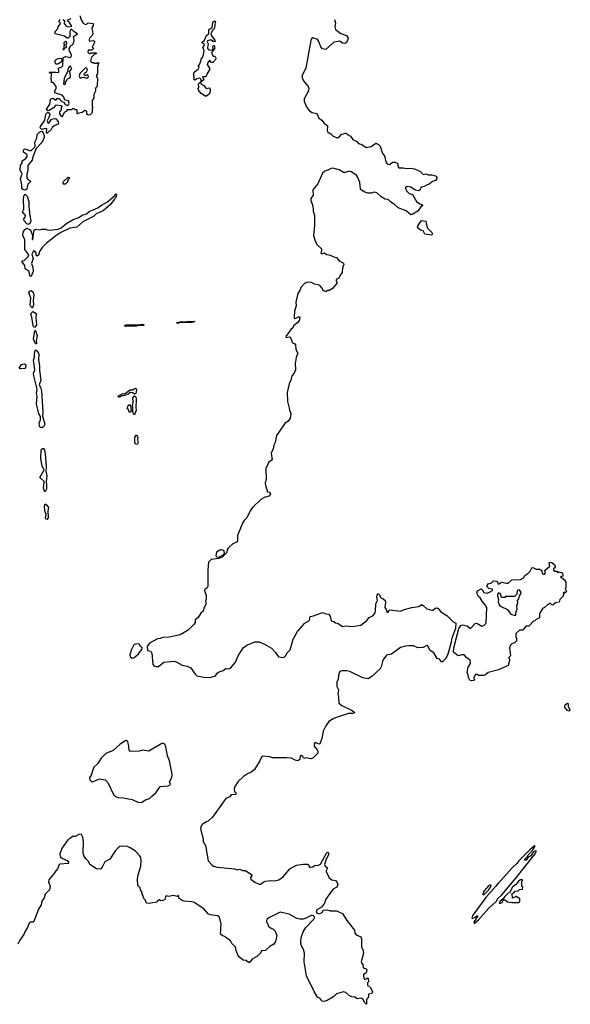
# Model space of a CAD drawing. Extents: x 1966327 to 2147849, y 395140 to 552178.
# Tile 243 of 256: x 2072214 to 2078492, y 503430 to 514657. Entities that reach past the tile are written whole.
import ezdxf

# ---------------------------------------------------------------- set-up
doc = ezdxf.new("R2010")
doc.units = 0

msp = doc.modelspace()

# ---------------------------------------------------------------- linework, layer by layer
at = {"layer": '0CON20XD'}
for points in [[(2072695, 513550), (2072672, 513585), (2072672, 513605), (2072692, 513628), (2072692, 513655), (2072700, 513665), (2072690, 513675), (2072625, 513682), (2072600, 513650), (2072549, 513621), (2072535, 513618), (2072519, 513635), (2072556, 513695), (2072566, 513745), (2072574, 513756), (2072585, 513760), (2072598, 513758), (2072625, 513740), (2072643, 513757), (2072665, 513757), (2072694, 513724), (2072717, 513717), (2072731, 513691), (2072755, 513678), (2072776, 513694), (2072780, 513705), (2072770, 513730), (2072730, 513740), (2072718, 513775), (2072697, 513796), (2072615, 513822), (2072613, 513845), (2072629, 513871), (2072629, 513895), (2072605, 513932), (2072595, 513940), (2072575, 513940), (2072572, 514005), (2072582, 514035), (2072550, 514055), (2072555, 514060), (2072625, 514060), (2072655, 514054), (2072661, 514065), (2072657, 514105), (2072695, 514121), (2072705, 514131), (2072708, 514225), (2072742, 514238), (2072785, 514226), (2072800, 514235), (2072804, 514255), (2072778, 514305), (2072777, 514325), (2072793, 514357), (2072820, 514375), (2072833, 514405), (2072837, 514425), (2072828, 514465), (2072872, 514495), (2072835, 514517), (2072805, 514550), (2072797, 514543), (2072787, 514523), (2072787, 514465), (2072765, 514447), (2072755, 514447), (2072725, 514468), (2072620, 514495), (2072618, 514522), (2072650, 514555), (2072653, 514577), (2072678, 514612), (2072662, 514645), (2072675, 514658)], [(2072901, 514705), (2072914, 514654), (2072937, 514617), (2072963, 514603), (2072985, 514610), (2072995, 514620), (2073050, 514615), (2073050, 514585), (2073038, 514565), (2073048, 514495), (2073040, 514475), (2073012, 514448), (2073004, 514426), (2073015, 514412), (2073055, 514420), (2073070, 514405), (2073040, 514345), (2073050, 514335), (2073050, 514325), (2073035, 514310), (2072995, 514310), (2072990, 514285), (2073005, 514270), (2073015, 514270), (2073025, 514280), (2073085, 514280), (2073088, 514272), (2073062, 514258), (2073032, 514228), (2073022, 514185), (2073035, 514170), (2073055, 514170), (2073065, 514160), (2073095, 514160), (2073105, 514170), (2073120, 514165), (2073110, 514155), (2073110, 514135), (2073100, 514125), (2073100, 514045), (2073090, 514025), (2073090, 514005), (2073100, 513995), (2073098, 513895), (2073080, 513875), (2073077, 513843), (2073060, 513805), (2073060, 513765), (2073040, 513735), (2073040, 513665), (2073050, 513655), (2073040, 513645), (2073040, 513595), (2073017, 513573), (2072995, 513567), (2072981, 513581), (2072978, 513615), (2072955, 513623), (2072925, 513597), (2072888, 513592), (2072875, 513582), (2072870, 513585), (2072868, 513628), (2072845, 513630), (2072835, 513640), (2072815, 513640), (2072805, 513630), (2072752, 513628), (2072750, 513615), (2072722, 513598), (2072707, 513563), (2072695, 513550)], [(2072705, 514658), (2072726, 514646), (2072723, 514613), (2072744, 514584), (2072775, 514576), (2072808, 514582), (2072779, 514629), (2072760, 514645), (2072762, 514655), (2072800, 514670)], [(2074285, 513950), (2074282, 513975), (2074269, 513989), (2074235, 513983), (2074215, 513968), (2074205, 513970), (2074199, 514045), (2074202, 514058), (2074248, 514092), (2074262, 514115), (2074250, 514135), (2074264, 514146), (2074281, 514185), (2074282, 514205), (2074300, 514225), (2074309, 514255), (2074316, 514305), (2074302, 514335), (2074320, 514365), (2074316, 514376), (2074294, 514394), (2074295, 514400), (2074320, 514425), (2074343, 514475), (2074369, 514501), (2074372, 514545), (2074407, 514563), (2074415, 514630), (2074435, 514643), (2074448, 514635), (2074439, 514605), (2074437, 514563), (2074425, 514540), (2074413, 514537), (2074394, 514496), (2074401, 514471), (2074440, 514425), (2074442, 514408), (2074415, 514409), (2074395, 514428), (2074355, 514417), (2074350, 514405), (2074363, 514383), (2074357, 514335), (2074365, 514318), (2074385, 514308), (2074408, 514312), (2074420, 514325), (2074418, 514355), (2074425, 514362), (2074437, 514357), (2074437, 514323), (2074412, 514298), (2074410, 514285), (2074400, 514275), (2074422, 514242), (2074435, 514240), (2074448, 514228), (2074450, 514205), (2074415, 514170), (2074395, 514170), (2074385, 514190), (2074374, 514186), (2074355, 514160), (2074352, 514145), (2074378, 514105), (2074380, 514085), (2074350, 514045), (2074336, 514004), (2074300, 514005), (2074305, 513990), (2074315, 513970), (2074285, 513950)], [(2075805, 514660), (2075814, 514616), (2075807, 514575), (2075814, 514544), (2075875, 514501), (2075939, 514475), (2075957, 514455), (2075960, 514435), (2075938, 514392), (2075924, 514386), (2075895, 514390), (2075865, 514410), (2075795, 514401), (2075705, 514317), (2075666, 514326), (2075649, 514349)], [(2072715, 514310), (2072710, 514325), (2072720, 514330), (2072720, 514355), (2072730, 514365), (2072720, 514375), (2072720, 514395), (2072735, 514410), (2072745, 514408), (2072747, 514385), (2072740, 514365), (2072746, 514344), (2072740, 514335), (2072720, 514330), (2072715, 514310)], [(2075649, 514349), (2075621, 514415), (2075605, 514435), (2075555, 514451), (2075540, 514440), (2075532, 514418), (2075477, 514105), (2075433, 514015), (2075435, 513995), (2075450, 513960), (2075504, 513895), (2075511, 513875), (2075506, 513845), (2075458, 513755), (2075457, 513725), (2075490, 513655), (2075517, 513617), (2075549, 513599), (2075597, 513587), (2075611, 513571), (2075625, 513533), (2075661, 513511), (2075685, 513475), (2075722, 513445), (2075720, 513395), (2075725, 513378), (2075762, 513355), (2075787, 513327), (2075823, 513313), (2075845, 513314), (2075869, 513331), (2075885, 513353), (2075905, 513354), (2075925, 513364), (2075935, 513364), (2075959, 513345), (2075985, 513329), (2076012, 513292), (2076057, 513267), (2076076, 513246), (2076114, 513234), (2076165, 513200), (2076221, 513209), (2076275, 513249), (2076305, 513232), (2076323, 513213), (2076351, 513131), (2076374, 513105), (2076389, 513035), (2076405, 513012), (2076435, 513006), (2076465, 513032), (2076494, 513034), (2076526, 513016), (2076524, 512985), (2076536, 512966), (2076587, 512967), (2076625, 512959), (2076675, 512962), (2076715, 512956), (2076784, 512925), (2076815, 512892), (2076845, 512898), (2076875, 512887), (2076915, 512889), (2076965, 512873), (2076969, 512845), (2076957, 512823), (2076920, 512810), (2076885, 512780), (2076860, 512775), (2076835, 512757), (2076795, 512749), (2076783, 512735), (2076779, 512715), (2076765, 512707), (2076725, 512712), (2076675, 512746), (2076635, 512753), (2076615, 512746), (2076613, 512735), (2076626, 512705), (2076655, 512676), (2076692, 512662), (2076739, 512585), (2076775, 512558), (2076807, 512545), (2076806, 512535), (2076787, 512523), (2076755, 512475), (2076691, 512435), (2076675, 512432), (2076619, 512479), (2076531, 512511), (2076485, 512554), (2076445, 512577), (2076415, 512606), (2076382, 512612), (2076335, 512636), (2076285, 512683), (2076255, 512691), (2076225, 512678), (2076185, 512679), (2076149, 512689), (2076112, 512712), (2076102, 512725), (2076091, 512805), (2076067, 512865), (2076053, 512883), (2075995, 512921), (2075972, 512928), (2075925, 512914), (2075905, 512915), (2075855, 512946), (2075785, 512962), (2075765, 512959), (2075728, 512942), (2075695, 512929), (2075668, 512905), (2075613, 512785), (2075558, 512715), (2075559, 512655), (2075533, 512617), (2075534, 512594), (2075554, 512544), (2075562, 512495), (2075559, 512475), (2075574, 512424), (2075576, 512315), (2075566, 512195), (2075579, 512145), (2075604, 512095), (2075654, 512045), (2075657, 512025), (2075648, 511995), (2075655, 511988), (2075685, 511997), (2075715, 511978), (2075755, 511972), (2075795, 511953), (2075825, 511947), (2075858, 511908), (2075905, 511879), (2075909, 511865), (2075894, 511826), (2075891, 511775), (2075869, 511745), (2075856, 511714), (2075823, 511695), (2075821, 511675), (2075833, 511655), (2075785, 511597), (2075745, 511569), (2075722, 511568), (2075704, 511554), (2075675, 511570), (2075664, 511595), (2075635, 511625), (2075618, 511635), (2075575, 511643), (2075535, 511665), (2075485, 511661), (2075462, 511648), (2075419, 511605), (2075411, 511575), (2075384, 511535), (2075364, 511435), (2075368, 511395), (2075348, 511335), (2075344, 511274), (2075344, 511254), (2075355, 511248), (2075395, 511267), (2075407, 511267), (2075406, 511235), (2075384, 511205), (2075336, 511165), (2075328, 511142), (2075306, 511125), (2075250, 511045), (2075253, 511033), (2075295, 511040), (2075303, 511033), (2075324, 510974), (2075351, 510961), (2075360, 510950), (2075361, 510895), (2075386, 510855), (2075367, 510805), (2075357, 510735), (2075360, 510665), (2075344, 510626), (2075317, 510595), (2075307, 510545), (2075286, 510505), (2075264, 510405), (2075266, 510304), (2075286, 510226), (2075289, 510205), (2075307, 510165), (2075298, 510115), (2075275, 510080), (2075237, 510053), (2075225, 510038), (2075143, 509915), (2075126, 509835), (2075110, 509805), (2075103, 509765), (2075083, 509715), (2075092, 509638), (2075055, 509612), (2075022, 509538), (2075024, 509415), (2075014, 509375), (2075017, 509345), (2075040, 509275), (2075065, 509270), (2075072, 509245), (2075055, 509223), (2075026, 509214), (2075015, 509217), (2074963, 509187), (2074870, 509095), (2074841, 509055), (2074804, 508975), (2074772, 508948), (2074757, 508925), (2074699, 508775), (2074698, 508715), (2074692, 508705), (2074665, 508688), (2074645, 508682), (2074594, 508636), (2074580, 508615), (2074575, 508580), (2074522, 508528), (2074485, 508512), (2074398, 508502), (2074368, 508472), (2074359, 508385), (2074359, 508195), (2074350, 508180), (2074325, 508160), (2074321, 508145), (2074340, 508095), (2074342, 508048), (2074331, 508025), (2074341, 507995), (2074314, 507945), (2074308, 507911), (2074280, 507890), (2074249, 507841), (2074216, 507815), (2074214, 507785), (2074205, 507764), (2074135, 507696), (2074045, 507641), (2073920, 507615), (2073846, 507614), (2073815, 507600), (2073785, 507596), (2073694, 507546), (2073668, 507515), (2073672, 507465), (2073710, 507455), (2073722, 507435), (2073734, 507305), (2073747, 507287), (2073765, 507281), (2073795, 507283), (2073858, 507332), (2073975, 507344), (2073997, 507335), (2074067, 507297), (2074125, 507284), (2074166, 507266), (2074215, 507195), (2074235, 507177), (2074315, 507160), (2074387, 507157), (2074445, 507175), (2074466, 507205), (2074488, 507222), (2074535, 507236), (2074565, 507258), (2074595, 507256), (2074622, 507268), (2074675, 507333), (2074706, 507405), (2074764, 507495), (2074805, 507526), (2074895, 507563), (2074945, 507563), (2075005, 507537), (2075085, 507490), (2075127, 507447), (2075165, 507392), (2075225, 507384), (2075245, 507402), (2075264, 507436), (2075300, 507470), (2075331, 507595), (2075380, 507680), (2075464, 507776), (2075519, 507805), (2075528, 507852), (2075565, 507859), (2075668, 507898), (2075705, 507882), (2075735, 507878), (2075753, 507855), (2075765, 507804), (2075795, 507796), (2075815, 507778), (2075845, 507771), (2075895, 507739), (2075935, 507747), (2076005, 507736), (2076105, 507752), (2076171, 507805), (2076199, 507841), (2076246, 507865), (2076267, 507895), (2076273, 507915), (2076274, 507995), (2076294, 508035), (2076288, 508075), (2076295, 508112), (2076305, 508112), (2076315, 508100), (2076328, 508068), (2076360, 508055), (2076381, 508035), (2076386, 508016), (2076378, 507955), (2076393, 507933), (2076405, 507899), (2076415, 507900), (2076425, 507922), (2076434, 507926), (2076558, 507912), (2076599, 507931), (2076684, 507956), (2076766, 507964), (2076795, 507987), (2076815, 507979), (2076855, 507941), (2076915, 507924), (2076926, 507924), (2076952, 507948), (2076975, 507950), (2076990, 507940), (2077015, 507904), (2077085, 507864), (2077152, 507795), (2077189, 507775), (2077185, 507715), (2077138, 507592), (2077135, 507555), (2077096, 507424), (2077075, 507374), (2077035, 507334), (2077024, 507334), (2077000, 507365), (2076974, 507374), (2076935, 507436), (2076894, 507465), (2076865, 507520), (2076855, 507522), (2076815, 507498), (2076755, 507495), (2076705, 507517), (2076653, 507517), (2076615, 507514), (2076555, 507497), (2076455, 507423), (2076395, 507411), (2076353, 507355), (2076335, 507278), (2076324, 507255), (2076235, 507170), (2076195, 507143), (2076185, 507140), (2076125, 507152), (2075980, 507225), (2075945, 507234), (2075887, 507233), (2075864, 507226), (2075848, 507182), (2075847, 507133), (2075832, 507105), (2075832, 507055), (2075850, 507015), (2075840, 506965), (2075850, 506935), (2075852, 506865), (2075886, 506836), (2075998, 506785), (2076028, 506765), (2076030, 506755), (2076013, 506747), (2075965, 506746), (2075855, 506713), (2075795, 506690), (2075738, 506655), (2075704, 506606), (2075674, 506546), (2075661, 506459), (2075635, 506401), (2075625, 506398), (2075585, 506417), (2075575, 506413), (2075573, 506375), (2075605, 506333), (2075614, 506315), (2075613, 506295), (2075555, 506238), (2075535, 506230), (2075475, 506242), (2075454, 506234), (2075444, 506255), (2075425, 506267), (2075412, 506265), (2075408, 506222), (2075385, 506207), (2075354, 506214), (2075313, 506237), (2075255, 506242), (2075095, 506240), (2075065, 506250), (2074985, 506260), (2074975, 506257), (2074953, 506205), (2074891, 506109), (2074855, 506077), (2074812, 506058), (2074765, 506028), (2074700, 505965), (2074668, 505915), (2074658, 505885), (2074662, 505855), (2074685, 505832), (2074675, 505824), (2074625, 505818), (2074610, 505795), (2074564, 505776), (2074413, 505565), (2074365, 505518), (2074345, 505512), (2074295, 505482), (2074277, 505445), (2074279, 505415), (2074306, 505316), (2074307, 505287), (2074336, 505235), (2074339, 505195), (2074364, 505065), (2074408, 505015), (2074425, 505004), (2074464, 504994), (2074665, 504976), (2074695, 504964), (2074725, 504972), (2074755, 504957), (2074787, 504957), (2074862, 504905), (2074862, 504895), (2074846, 504875), (2074849, 504855), (2074895, 504823), (2074945, 504798), (2074965, 504801), (2074994, 504826), (2075015, 504835), (2075075, 504842), (2075125, 504839), (2075170, 504850), (2075218, 504885), (2075295, 504976), (2075372, 505015), (2075445, 505029), (2075495, 505027), (2075510, 505015), (2075520, 504995), (2075535, 504992)], [(2072645, 514148), (2072625, 514150), (2072618, 514165), (2072620, 514195), (2072654, 514216), (2072687, 514217), (2072693, 514203), (2072689, 514175), (2072655, 514153), (2072645, 514148)], [(2072725, 513918), (2072735, 513922), (2072738, 513945), (2072752, 513965), (2072755, 513980), (2072786, 513994), (2072794, 514005), (2072791, 514045), (2072782, 514065), (2072807, 514095), (2072795, 514128), (2072785, 514128), (2072768, 514105), (2072761, 514065), (2072723, 513985), (2072713, 513925), (2072725, 513918)], [(2072905, 513990), (2072945, 514002), (2072971, 513991), (2072985, 513993), (2073000, 514005), (2072995, 514022), (2072985, 514027), (2072958, 514018), (2072951, 514031), (2072952, 514048), (2072976, 514064), (2072987, 514085), (2072985, 514100), (2072965, 514108), (2072898, 514042), (2072894, 514015), (2072905, 513990)], [(2074335, 513781), (2074284, 513814), (2074252, 513855), (2074250, 513875), (2074258, 513885), (2074252, 513925), (2074275, 513948), (2074283, 513923), (2074315, 513908), (2074342, 513872), (2074375, 513879), (2074386, 513866), (2074386, 513834), (2074374, 513806), (2074335, 513781)], [(2072525, 513360), (2072520, 513365), (2072523, 513413), (2072506, 513416), (2072465, 513406), (2072448, 513425), (2072451, 513439), (2072499, 513511), (2072512, 513578), (2072535, 513602), (2072552, 513591), (2072557, 513575), (2072547, 513543), (2072526, 513505), (2072535, 513482), (2072545, 513478), (2072576, 513524), (2072615, 513530), (2072626, 513526), (2072652, 513495), (2072658, 513475), (2072645, 513460), (2072615, 513450), (2072584, 513426), (2072572, 513405), (2072525, 513360)], [(2072275, 512713), (2072251, 512721), (2072238, 512735), (2072239, 512775), (2072224, 512845), (2072242, 512895), (2072218, 512945), (2072222, 512995), (2072242, 513025), (2072242, 513048), (2072285, 513075), (2072302, 513105), (2072295, 513120), (2072256, 513145), (2072256, 513165), (2072265, 513180), (2072275, 513184), (2072325, 513166), (2072345, 513167), (2072381, 513199), (2072389, 513215), (2072388, 513262), (2072408, 513305), (2072414, 513346), (2072445, 513379), (2072465, 513384), (2072482, 513365), (2072493, 513335), (2072493, 513315), (2072470, 513260), (2072402, 513188), (2072365, 513094), (2072356, 513054), (2072305, 512995), (2072306, 512935), (2072295, 512895), (2072297, 512855), (2072308, 512835), (2072340, 512815), (2072305, 512781), (2072296, 512724), (2072275, 512713)], [(2072735, 512780), (2072710, 512780), (2072708, 512795), (2072715, 512810), (2072765, 512860), (2072778, 512858), (2072780, 512845), (2072760, 512825), (2072760, 512805), (2072735, 512780)], [(2072335, 511729), (2072331, 511735), (2072323, 511785), (2072276, 511816), (2072274, 511855), (2072243, 511895), (2072244, 511906), (2072265, 511911), (2072309, 511955), (2072317, 511975), (2072274, 512035), (2072273, 512145), (2072249, 512195), (2072255, 512235), (2072274, 512266), (2072295, 512279), (2072332, 512262), (2072341, 512251), (2072360, 512195), (2072355, 512150), (2072365, 512150), (2072374, 512236), (2072380, 512255), (2072395, 512270), (2072435, 512260), (2072465, 512270), (2072515, 512270), (2072525, 512260), (2072555, 512258), (2072652, 512268), (2072687, 512283), (2072750, 512335), (2072825, 512378), (2072887, 512403), (2072925, 512428), (2072975, 512442), (2073005, 512468), (2073105, 512510), (2073145, 512542), (2073215, 512578), (2073298, 512652), (2073305, 512670), (2073315, 512670), (2073318, 512655), (2073305, 512620), (2073290, 512605), (2073249, 512551), (2073165, 512478), (2073085, 512442), (2073055, 512412), (2072935, 512352), (2072865, 512290), (2072785, 512278), (2072685, 512230), (2072625, 512192), (2072521, 512109), (2072471, 512059), (2072440, 512015), (2072427, 511973), (2072415, 511960), (2072403, 511973), (2072402, 511995), (2072392, 512015), (2072375, 512023), (2072370, 512020), (2072354, 511984), (2072366, 511935), (2072348, 511875), (2072362, 511835), (2072366, 511785), (2072345, 511732), (2072335, 511729)], [(2072315, 512321), (2072295, 512329), (2072264, 512365), (2072263, 512385), (2072277, 512405), (2072280, 512425), (2072246, 512465), (2072260, 512495), (2072257, 512615), (2072265, 512654), (2072275, 512669), (2072301, 512645), (2072320, 512585), (2072319, 512525), (2072328, 512425), (2072340, 512365), (2072334, 512336), (2072315, 512321)], [(2076915, 512200), (2076835, 512212), (2076815, 512248), (2076785, 512258), (2076760, 512275), (2076751, 512295), (2076754, 512305), (2076795, 512366), (2076845, 512360), (2076861, 512285), (2076915, 512230), (2076920, 512215), (2076915, 512200)], [(2072355, 511373), (2072341, 511385), (2072333, 511403), (2072341, 511485), (2072318, 511542), (2072328, 511562), (2072345, 511567), (2072368, 511548), (2072375, 511515), (2072367, 511455), (2072371, 511405), (2072365, 511382), (2072355, 511373)], [(2072385, 511149), (2072375, 511151), (2072367, 511165), (2072354, 511265), (2072342, 511295), (2072349, 511315), (2072365, 511329), (2072400, 511305), (2072403, 511295), (2072398, 511265), (2072405, 511175), (2072385, 511149)], [(2073425, 511160), (2073410, 511165), (2073425, 511176), (2073564, 511176), (2073615, 511186), (2073633, 511175), (2073625, 511170), (2073555, 511170), (2073545, 511164), (2073425, 511160)], [(2074015, 511194), (2074002, 511205), (2074060, 511215), (2074095, 511212), (2074145, 511220), (2074210, 511215), (2074175, 511204), (2074047, 511203), (2074015, 511194)], [(2072405, 510960), (2072395, 510962), (2072373, 511013), (2072385, 511113), (2072395, 511110), (2072415, 511055), (2072401, 510995), (2072405, 510960)], [(2072465, 510002), (2072447, 510007), (2072439, 510025), (2072436, 510055), (2072450, 510095), (2072451, 510131), (2072434, 510164), (2072405, 510275), (2072412, 510365), (2072404, 510396), (2072414, 510445), (2072374, 510595), (2072373, 510627), (2072385, 510665), (2072370, 510775), (2072381, 510809), (2072381, 510855), (2072395, 510894), (2072415, 510880), (2072431, 510845), (2072427, 510775), (2072439, 510715), (2072438, 510655), (2072455, 510545), (2072437, 510495), (2072452, 510465), (2072461, 510421), (2072479, 510185), (2072474, 510135), (2072499, 510045), (2072485, 510015), (2072465, 510002)], [(2072215, 510677), (2072207, 510685), (2072235, 510725), (2072265, 510731), (2072280, 510725), (2072284, 510715), (2072275, 510680), (2072215, 510677)], [(2073355, 510353), (2073344, 510354), (2073332, 510365), (2073385, 510394), (2073408, 510392), (2073473, 510435), (2073505, 510436), (2073525, 510453), (2073535, 510454), (2073546, 510445), (2073543, 510407), (2073535, 510392), (2073525, 510388), (2073505, 510403), (2073474, 510406), (2073447, 510383), (2073395, 510368), (2073373, 510367), (2073355, 510353)], [(2073525, 510150), (2073512, 510162), (2073500, 510205), (2073506, 510216), (2073506, 510245), (2073500, 510255), (2073508, 510295), (2073506, 510345), (2073525, 510368), (2073540, 510355), (2073544, 510325), (2073538, 510235), (2073541, 510205), (2073525, 510150)], [(2073475, 510180), (2073462, 510182), (2073450, 510215), (2073440, 510225), (2073452, 510258), (2073465, 510270), (2073480, 510245), (2073480, 510185), (2073475, 510180)], [(2073555, 509814), (2073536, 509816), (2073528, 509835), (2073526, 509895), (2073545, 509922), (2073561, 509895), (2073559, 509865), (2073564, 509835), (2073555, 509814)], [(2072505, 509272), (2072495, 509282), (2072484, 509314), (2072494, 509375), (2072492, 509392), (2072442, 509435), (2072493, 509525), (2072472, 509565), (2072454, 509655), (2072458, 509752), (2072475, 509768), (2072485, 509766), (2072495, 509748), (2072506, 509706), (2072517, 509557), (2072513, 509507), (2072524, 509465), (2072515, 509385), (2072521, 509355), (2072519, 509305), (2072505, 509272)], [(2072525, 508958), (2072515, 508960), (2072510, 508975), (2072515, 509015), (2072502, 509055), (2072496, 509114), (2072505, 509136), (2072525, 509122), (2072542, 509095), (2072535, 509055), (2072537, 508975), (2072525, 508958)], [(2074485, 508528), (2074540, 508560), (2074548, 508572), (2074547, 508597), (2074529, 508609), (2074505, 508611), (2074460, 508585), (2074450, 508545), (2074461, 508531), (2074485, 508528)], [(2077365, 507117), (2077345, 507124), (2077330, 507155), (2077327, 507187), (2077316, 507215), (2077328, 507275), (2077354, 507315), (2077349, 507355), (2077308, 507385), (2077283, 507413), (2077256, 507414), (2077214, 507404), (2077162, 507445), (2077164, 507495), (2077221, 507715), (2077245, 507750), (2077265, 507756), (2077315, 507745), (2077345, 507718), (2077355, 507716), (2077408, 507772), (2077428, 507775), (2077485, 507743), (2077505, 507750), (2077533, 507775), (2077539, 507955), (2077522, 507985), (2077486, 508026), (2077466, 508065), (2077445, 508079), (2077428, 508118), (2077436, 508145), (2077475, 508168), (2077489, 508159), (2077506, 508126), (2077545, 508118), (2077572, 508128), (2077605, 508150), (2077607, 508165), (2077565, 508170), (2077545, 508190), (2077543, 508205), (2077554, 508225), (2077594, 508236), (2077615, 508259), (2077656, 508256), (2077675, 508222), (2077707, 508243), (2077765, 508230), (2077785, 508232), (2077825, 508271), (2077926, 508274), (2077957, 508293), (2077975, 508321), (2078009, 508341), (2078033, 508367), (2078054, 508406), (2078065, 508410), (2078102, 508392), (2078145, 508390), (2078168, 508375), (2078171, 508341), (2078195, 508330), (2078209, 508351), (2078202, 508375), (2078208, 508385), (2078258, 508425), (2078253, 508465), (2078265, 508472), (2078278, 508468), (2078296, 508456), (2078320, 508425), (2078318, 508412), (2078300, 508395), (2078302, 508382), (2078315, 508370), (2078338, 508368), (2078355, 508350), (2078365, 508360), (2078405, 508350), (2078408, 508312), (2078380, 508305), (2078423, 508273), (2078442, 508245), (2078440, 508185), (2078432, 508165), (2078450, 508135), (2078435, 508120), (2078425, 508130), (2078412, 508118), (2078420, 508105), (2078410, 508095), (2078410, 508085), (2078372, 508045), (2078365, 508014), (2078322, 508008), (2078295, 507980), (2078283, 507983), (2078265, 508000), (2078255, 508000), (2078245, 507990), (2078235, 507990), (2078195, 507950), (2078180, 507945), (2078142, 507885), (2078140, 507835), (2078102, 507818), (2078095, 507810), (2078088, 507802), (2078072, 507798), (2078018, 507742), (2077985, 507740), (2077950, 507695), (2077913, 507697), (2077872, 507658), (2077870, 507625), (2077880, 507605), (2077880, 507575), (2077855, 507550), (2077825, 507540), (2077810, 507525), (2077800, 507495), (2077810, 507405), (2077790, 507385), (2077790, 507375), (2077800, 507365), (2077800, 507345), (2077785, 507292), (2077675, 507242), (2077556, 507214), (2077525, 507188), (2077505, 507180), (2077448, 507178), (2077432, 507192), (2077415, 507193), (2077402, 507178), (2077393, 507155), (2077392, 507142), (2077400, 507135), (2077395, 507122), (2077365, 507117)], [(2077865, 507862), (2077872, 507868), (2077871, 507899), (2077887, 507937), (2077883, 507973), (2077896, 508006), (2077890, 508035), (2077907, 508053), (2077914, 508086), (2077929, 508111), (2077931, 508125), (2077918, 508148), (2077905, 508157), (2077885, 508148), (2077882, 508108), (2077855, 508080), (2077755, 508080), (2077745, 508070), (2077708, 508068), (2077695, 508110), (2077675, 508120), (2077662, 508105), (2077663, 508087), (2077673, 508045), (2077671, 508015), (2077685, 507982), (2077704, 507964), (2077775, 507932), (2077815, 507880), (2077865, 507862)], [(2073495, 507376), (2073515, 507379), (2073569, 507425), (2073608, 507475), (2073610, 507495), (2073591, 507511), (2073576, 507536), (2073565, 507541), (2073532, 507538), (2073515, 507527), (2073489, 507475), (2073471, 507415), (2073474, 507395), (2073495, 507376)], [(2078485, 506778), (2078492, 506785), (2078473, 506825), (2078470, 506855), (2078455, 506858), (2078426, 506834), (2078427, 506815), (2078454, 506784), (2078485, 506778)], [(2073570, 505730), (2073605, 505733), (2073650, 505760), (2073695, 505775), (2073719, 505805), (2073767, 505843), (2073815, 505912), (2073908, 505922), (2073933, 505935), (2073924, 505965), (2073949, 506015), (2073951, 506055), (2073922, 506205), (2073901, 506265), (2073881, 506365), (2073868, 506395), (2073855, 506403), (2073835, 506403), (2073685, 506316), (2073615, 506329), (2073575, 506317), (2073475, 506312), (2073463, 506325), (2073459, 506375), (2073446, 506425), (2073427, 506437), (2073415, 506436), (2073355, 506394), (2073278, 506325), (2073195, 506291), (2073144, 506236), (2073106, 506174), (2073061, 506135), (2073028, 506042), (2073010, 506015), (2073015, 505988), (2073035, 505967), (2073045, 505966), (2073125, 506000), (2073190, 505990), (2073220, 505960), (2073285, 505823), (2073308, 505798), (2073335, 505787), (2073395, 505783), (2073495, 505765), (2073570, 505730)], [(2075535, 504992), (2075555, 504998), (2075583, 505017), (2075615, 505011), (2075643, 505027), (2075711, 505155), (2075725, 505164), (2075735, 505157), (2075734, 505135), (2075710, 505085), (2075691, 505025), (2075696, 505005), (2075724, 504985), (2075711, 504965), (2075710, 504945), (2075743, 504873), (2075775, 504851), (2075815, 504843), (2075835, 504820), (2075841, 504795), (2075829, 504765), (2075788, 504742), (2075769, 504721), (2075705, 504630), (2075690, 504585), (2075655, 504538), (2075604, 504506), (2075596, 504485), (2075605, 504468), (2075625, 504460), (2075662, 504475), (2075675, 504503), (2075715, 504506), (2075755, 504496), (2075825, 504494), (2075895, 504467), (2075944, 504384), (2076032, 504275), (2076035, 504240), (2076052, 504222), (2076105, 504198), (2076112, 504175), (2076113, 504087), (2076130, 504045), (2076133, 504015), (2076107, 503915), (2076111, 503901), (2076128, 503885), (2076130, 503845), (2076165, 503833), (2076173, 503825), (2076165, 503790), (2076155, 503780), (2076142, 503778), (2076133, 503767), (2076140, 503725), (2076155, 503710), (2076172, 503728), (2076188, 503728), (2076190, 503685), (2076180, 503675), (2076180, 503645), (2076198, 503638), (2076215, 503622), (2076237, 503573), (2076237, 503563), (2076227, 503553), (2076190, 503545), (2076190, 503515), (2076170, 503485), (2076170, 503435), (2076165, 503430), (2076145, 503450), (2076130, 503485), (2076117, 503497), (2076095, 503500), (2076065, 503494), (2076035, 503510), (2076002, 503515), (2075976, 503526), (2075933, 503563), (2075905, 503571), (2075825, 503548), (2075793, 503515), (2075720, 503475), (2075685, 503463), (2075664, 503464), (2075640, 503495), (2075611, 503511), (2075575, 503567), (2075483, 503755), (2075457, 503915), (2075462, 504015), (2075451, 504055), (2075428, 504095), (2075420, 504125), (2075418, 504155), (2075427, 504205), (2075446, 504255), (2075475, 504305), (2075568, 504402), (2075576, 504415), (2075575, 504427), (2075565, 504439), (2075545, 504448), (2075475, 504411), (2075445, 504401), (2075409, 504399), (2075375, 504407), (2075285, 504458), (2075185, 504480), (2075062, 504418), (2075035, 504400), (2075030, 504385), (2075030, 504365), (2075040, 504355), (2075052, 504322), (2075073, 504303), (2075105, 504288), (2075128, 504265), (2075147, 504215), (2075132, 504145), (2075112, 504115), (2075065, 504090), (2075015, 504042), (2074972, 504038), (2074960, 504015), (2074918, 503975), (2074865, 503945), (2074838, 503912), (2074825, 503904), (2074795, 503928), (2074764, 503934), (2074719, 503969), (2074702, 503992), (2074684, 504045), (2074673, 504085), (2074634, 504125), (2074617, 504155), (2074550, 504205), (2074523, 504213), (2074509, 504225), (2074503, 504245), (2074509, 504265), (2074506, 504305), (2074511, 504345), (2074492, 504425), (2074475, 504437), (2074385, 504452), (2074365, 504462), (2074315, 504518), (2074205, 504591), (2074175, 504600), (2074090, 504605), (2074065, 504614), (2074034, 504635), (2074025, 504670), (2074009, 504661), (2073965, 504669), (2073915, 504661), (2073885, 504666), (2073876, 504655), (2073868, 504625), (2073845, 504612), (2073825, 504611), (2073805, 504620), (2073794, 504616), (2073775, 504593), (2073690, 504580), (2073660, 504585), (2073645, 504620), (2073630, 504635), (2073620, 504675), (2073610, 504685), (2073610, 504705), (2073590, 504735), (2073587, 504757), (2073562, 504785), (2073558, 504855), (2073564, 504905), (2073596, 505005), (2073601, 505075), (2073594, 505105), (2073582, 505125), (2073536, 505175), (2073475, 505216), (2073445, 505228), (2073385, 505234), (2073355, 505228), (2073335, 505215), (2073305, 505182), (2073240, 505085), (2073185, 505056), (2073156, 504995), (2073135, 504970), (2073090, 504975), (2073012, 505025), (2073003, 505055), (2072970, 505090), (2072947, 505127), (2072939, 505155), (2072941, 505285), (2072935, 505335), (2072917, 505367), (2072895, 505371), (2072845, 505344), (2072815, 505344), (2072791, 505319), (2072763, 505305), (2072697, 505213), (2072671, 505145), (2072675, 505115), (2072702, 505092), (2072755, 505068), (2072776, 505044), (2072765, 505034), (2072672, 505028), (2072660, 505015), (2072650, 504980), (2072625, 504953), (2072605, 504918), (2072545, 504849), (2072542, 504825), (2072561, 504775), (2072553, 504735), (2072503, 504685), (2072493, 504645), (2072468, 504605), (2072459, 504565), (2072427, 504515), (2072375, 504373), (2072365, 504366), (2072335, 504365), (2072322, 504355), (2072302, 504305), (2072275, 504265), (2072263, 504225), (2072215, 504162), (2072191, 504115)], [(2077395, 504352), (2077445, 504393), (2077564, 504526), (2077646, 504604), (2077666, 504635), (2077710, 504680), (2077870, 504870), (2078090, 505145), (2078108, 505178), (2078095, 505180), (2078073, 505167), (2078039, 505121), (2078012, 505108), (2077988, 505075), (2077972, 505072), (2077983, 505095), (2078000, 505105), (2078008, 505125), (2078068, 505195), (2078088, 505225), (2078090, 505235), (2078085, 505238), (2078035, 505196), (2077906, 505065), (2077884, 505035), (2077831, 504985), (2077705, 504845), (2077668, 504812), (2077645, 504778), (2077531, 504649), (2077381, 504445), (2077370, 504415), (2077375, 504410), (2077407, 504423), (2077425, 504440), (2077438, 504438), (2077403, 504387), (2077392, 504365), (2077395, 504352)], [(2077505, 504680), (2077562, 504735), (2077582, 504765), (2077590, 504790), (2077575, 504790), (2077561, 504779), (2077505, 504720), (2077500, 504695), (2077490, 504685), (2077505, 504680)], [(2077695, 504582), (2077720, 504595), (2077722, 504608), (2077735, 504620), (2077745, 504620), (2077775, 504600), (2077825, 504590), (2077905, 504590), (2077918, 504602), (2077918, 504638), (2077905, 504640), (2077875, 504660), (2077832, 504642), (2077830, 504695), (2077848, 504702), (2077865, 504720), (2077898, 504722), (2077915, 504740), (2077948, 504742), (2077950, 504765), (2077940, 504775), (2077940, 504835), (2077950, 504845), (2077945, 504850), (2077925, 504850), (2077905, 504838), (2077869, 504791), (2077835, 504767), (2077798, 504702), (2077785, 504698), (2077745, 504658), (2077728, 504632), (2077693, 504605), (2077682, 504582), (2077695, 504582)]]:
    msp.add_lwpolyline(points, dxfattribs=at)

doc.saveas('drawing.dxf')
